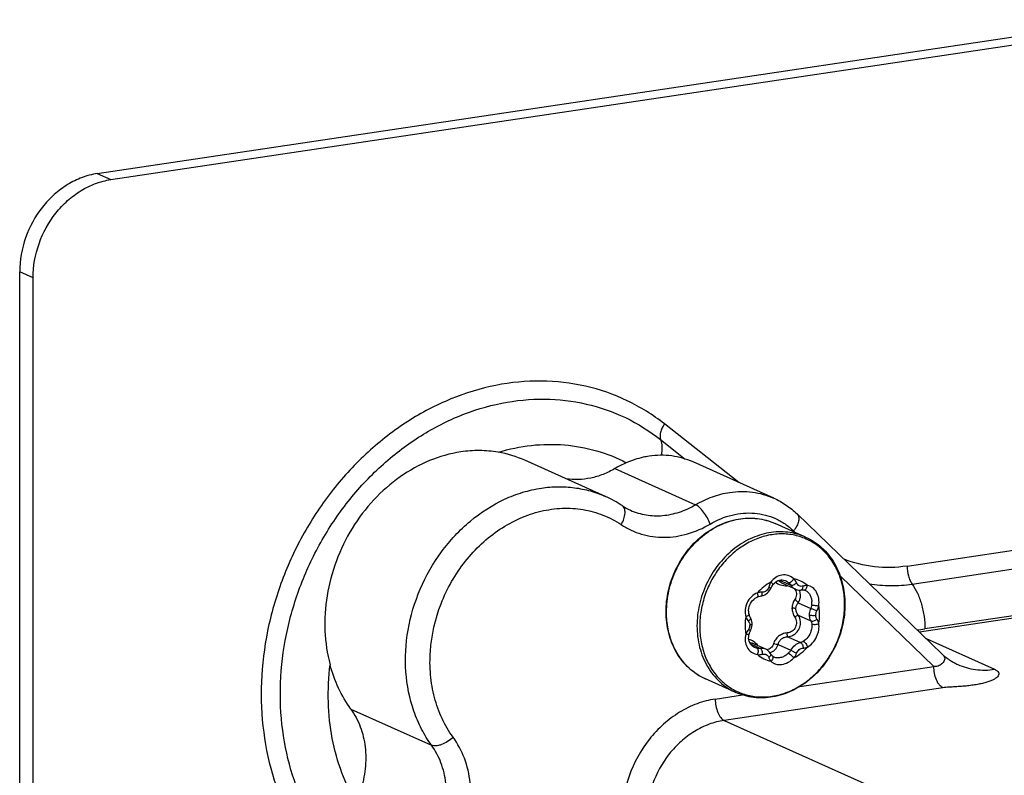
# Model space of a CAD drawing. Header units: millimetres. Extents: x 0 to 1189, y 0 to 841.
# Tile 4 of 27: x 249 to 304, y 321 to 363. Entities that reach past the tile are written whole.
import ezdxf

# ---------------------------------------------------------------- set-up
doc = ezdxf.new("R2010")
doc.units = ezdxf.units.MM
doc.header["$LTSCALE"] = 65.395
doc.layers.get('0').update_dxf_attribs({"linetype": 'CONTINUOUS'})

msp = doc.modelspace()

# ---------------------------------------------------------------- linework, layer by layer
at = {"color": 7, "linetype": 'CONTINUOUS'}
for p, q in [((252.996, 354.554), (310.442, 363.138)), ((253.746, 354.217), (310.442, 362.689)), ((252.996, 354.554), (253.746, 354.217)), ((248.666, 213.847), (248.666, 349.077)), ((249.416, 348.741), (248.666, 349.077)), ((249.416, 213.511), (249.416, 348.741)), ((288.787, 337.319), (284.631, 340.587)), ((284.414, 339.715), (285.791, 338.632)), ((281.343, 336.542), (276.843, 338.559)), ((290.725, 336.45), (286.225, 338.467)), ((281.865, 338.099), (286.365, 336.082)), ((292.027, 335.566), (300.113, 327.753)), ((292.5, 334.277), (290.801, 335.038)), ((291.833, 334.623), (291.923, 334.536)), ((298.159, 332.658), (312.238, 334.762)), ((298.445, 331.658), (312.238, 333.719)), ((291.055, 331.877), (291.681, 331.597)), ((291.93, 331.374), (291.168, 331.715)), ((291.392, 331.844), (291.392, 331.844)), ((294.428, 332.115), (299.656, 327.063)), ((292.492, 331.3), (292.492, 331.3)), ((292.09, 330.614), (292.797, 330.297)), ((307.133, 330.201), (298.858, 328.966)), ((307.32, 330.375), (299.159, 329.156)), ((292.09, 329.925), (292.797, 329.608)), ((293.285, 329.963), (293.285, 329.986)), ((291.509, 328.716), (292.216, 328.399)), ((299.225, 328.612), (303.041, 326.901)), ((289.423, 328.317), (289.984, 328.065)), ((290.276, 328.022), (289.513, 328.364)), ((289.654, 328.122), (289.654, 328.122)), ((290.974, 328.291), (291.681, 327.974)), ((292.184, 325.948), (299.656, 327.063)), ((288.614, 325.608), (286.915, 326.37)), ((300.156, 325.873), (287.961, 324.053)), ((287.461, 325.243), (288.984, 325.47)), ((267.139, 324.683), (271.639, 322.666)), ((287.961, 324.053), (300.605, 318.385))]:
    msp.add_line(p, q, dxfattribs=at)
for points in [[(290.67, 331.607), (290.702, 331.649), (290.76, 331.713), (290.824, 331.768), (290.893, 331.814), (290.965, 331.85), (291.041, 331.875), (291.118, 331.889), (291.198, 331.891), (291.276, 331.881), (291.354, 331.859), (291.392, 331.844)], [(289.967, 330.983), (290.058, 331), (290.14, 331.024), (290.22, 331.059), (290.296, 331.105), (290.368, 331.16), (290.433, 331.224), (290.491, 331.295), (290.539, 331.372), (290.562, 331.417)], [(290.562, 331.417), (290.577, 331.449), (290.611, 331.513), (290.648, 331.574), (290.67, 331.607)], [(291.93, 331.374), (291.978, 331.355), (292.056, 331.333), (292.136, 331.323), (292.216, 331.323), (292.257, 331.327)], [(292.257, 331.327), (292.293, 331.331), (292.356, 331.332), (292.398, 331.328)], [(292.398, 331.328), (292.444, 331.318), (292.492, 331.3)], [(289.356, 329.951), (289.341, 330.011), (289.327, 330.108), (289.325, 330.205), (289.335, 330.302), (289.355, 330.397), (289.387, 330.49), (289.429, 330.578), (289.481, 330.661), (289.542, 330.737), (289.611, 330.805), (289.688, 330.864), (289.771, 330.913), (289.829, 330.94)], [(289.829, 330.94), (289.884, 330.96), (289.967, 330.983)], [(289.432, 329.768), (289.409, 329.812), (289.375, 329.892), (289.356, 329.951)], [(289.518, 329.423), (289.516, 329.474), (289.505, 329.563), (289.484, 329.648), (289.452, 329.727), (289.432, 329.768)], [(289.356, 328.87), (289.367, 328.906), (289.391, 328.974), (289.42, 329.041), (289.437, 329.076)], [(289.437, 329.076), (289.455, 329.116), (289.485, 329.198), (289.505, 329.284), (289.516, 329.372), (289.518, 329.423)], [(289.654, 328.122), (289.611, 328.144), (289.54, 328.19), (289.478, 328.247), (289.426, 328.312), (289.384, 328.384), (289.353, 328.463), (289.334, 328.546), (289.325, 328.632), (289.327, 328.722), (289.341, 328.812), (289.356, 328.87)], [(290.573, 327.736), (290.535, 327.799), (290.491, 327.859), (290.439, 327.914), (290.38, 327.962), (290.316, 328.002), (290.276, 328.022)], [(290.64, 327.654), (290.611, 327.685), (290.573, 327.736)], [(290.747, 327.581), (290.719, 327.596), (290.67, 327.628), (290.64, 327.654)], [(300.113, 327.753), (300.132, 327.736), (300.155, 327.715), (300.182, 327.69), (300.213, 327.663), (300.247, 327.635), (300.283, 327.606), (300.321, 327.576), (300.361, 327.545), (300.402, 327.515), (300.445, 327.484), (300.489, 327.453), (300.535, 327.422), (300.582, 327.392), (300.631, 327.362), (300.68, 327.332), (300.731, 327.303), (300.783, 327.274), (300.836, 327.246), (300.889, 327.219), (300.944, 327.192), (300.996, 327.168)]]:
    msp.add_lwpolyline(points, dxfattribs=at)
for centre, radius, start, end in [((274.315, 332.908), 6.191, 65.8991, 80.311), ((284.761, 333.186), 5.703, 113.3249, 120.514), ((278.704, 330.658), 6.449, 56.425, 65.8432), ((284.05, 338.712), 3.218, 236.4221, 245.8373), ((292.274, 331.479), 0.806, 172.9395, 174.8197), ((291.462, 330.874), 0.678, 82.9645, 89.1399), ((291.543, 331.08), 0.452, 37.0803, 46.9365), ((291.554, 331.089), 0.438, 33.7775, 37.0362), ((291.79, 330.615), 1.063, 353.5525, 3.7015), ((289.657, 330.51), 5.023, 360, 0.2409), ((291.431, 329.499), 0.785, 4.2311, 32.8562), ((293.465, 329.917), 0.396, 177.0079, 180.004), ((289.005, 329.367), 0.383, 356.9065, 0.0073), ((297.708, 338.865), 9.817, 275.8916, 278.5028), ((288.331, 329.486), 3.425, 228.737, 233.6421), ((288.307, 329.455), 3.386, 233.6508, 234.5021), ((288.295, 329.438), 3.365, 234.4995, 238.7134), ((288.283, 329.418), 3.342, 238.7173, 240.1492), ((288.278, 329.409), 3.331, 240.1492, 245.85)]:
    msp.add_arc(centre, radius, start, end, dxfattribs=at)
for points, knots in [([(252.996, 354.554), (252.709, 354.511), (252.131, 354.359), (251.316, 353.958), (250.566, 353.395), (249.687, 352.456), (248.898, 351.018), (248.666, 349.719), (248.666, 349.077)], [0, 0, 0, 0, 0.115699, 0.23552, 0.35932, 0.486394, 0.744673, 1, 1, 1, 1]), ([(249.416, 348.741), (249.416, 349.383), (249.648, 350.682), (250.437, 352.12), (251.316, 353.059), (252.066, 353.621), (252.881, 354.023), (253.459, 354.174), (253.746, 354.217)], [0, 0, 0, 0, 0.255327, 0.513606, 0.64068, 0.76448, 0.884301, 1, 1, 1, 1]), ([(284.631, 340.587), (283.987, 341.093), (282.586, 341.967), (280.241, 342.783), (277.745, 343.07), (275.189, 342.82), (272.662, 342.047), (270.665, 340.999), (269.162, 339.94), (267.715, 338.725), (266.079, 336.96), (264.461, 334.539), (263.228, 331.882), (262.424, 329.078), (262.074, 326.221), (262.193, 323.407), (262.777, 320.731), (263.809, 318.284), (264.791, 316.84), (265.341, 316.19)], [0, 0, 0, 0, 0.056727, 0.113362, 0.170715, 0.229473, 0.290093, 0.35275, 0.384849, 0.417396, 0.483569, 0.550792, 0.618417, 0.685753, 0.752139, 0.817018, 0.880008, 0.940959, 1, 1, 1, 1]), ([(266.227, 316.713), (265.707, 317.326), (264.782, 318.687), (263.809, 320.994), (263.258, 323.517), (263.146, 326.17), (263.476, 328.864), (264.234, 331.507), (265.396, 334.013), (266.922, 336.296), (268.464, 337.959), (269.829, 339.105), (271.246, 340.103), (273.129, 341.092), (275.511, 341.821), (277.921, 342.056), (280.275, 341.786), (282.486, 341.017), (283.807, 340.192), (284.414, 339.715)], [0, 0, 0, 0, 0.059041, 0.119992, 0.182982, 0.247861, 0.314247, 0.381583, 0.449208, 0.516431, 0.582604, 0.615151, 0.64725, 0.709907, 0.770527, 0.829285, 0.886638, 0.943273, 1, 1, 1, 1]), ([(284.631, 340.587), (284.58, 340.512), (284.492, 340.359), (284.406, 340.125), (284.373, 339.908), (284.392, 339.772), (284.414, 339.715)], [0, 0, 0, 0, 0.295223, 0.5667, 0.802824, 1, 1, 1, 1]), ([(275.357, 339.011), (275.961, 339.193), (277.19, 339.448), (279.05, 339.48), (280.849, 339.154), (281.973, 338.702), (282.503, 338.423)], [0, 0, 0, 0, 0.257929, 0.509121, 0.755587, 1, 1, 1, 1]), ([(284.414, 339.715), (284.462, 339.588), (284.511, 339.29), (284.478, 338.993), (284.446, 338.836)], [0, 0, 0, 0, 0.45899, 1, 1, 1, 1]), ([(273.265, 339.027), (272.67, 338.938), (271.476, 338.599), (269.825, 337.677), (268.36, 336.384), (267.154, 334.788), (266.269, 332.972), (265.751, 331.03), (265.625, 329.062), (265.815, 327.774), (265.978, 327.161)], [0, 0, 0, 0, 0.116152, 0.237172, 0.362648, 0.491313, 0.621344, 0.750686, 0.8774, 1, 1, 1, 1]), ([(275.357, 339.011), (275.015, 339.069), (274.315, 339.13), (273.614, 339.079), (273.265, 339.027)], [0, 0, 0, 0, 0.495402, 1, 1, 1, 1]), ([(286.225, 338.467), (285.849, 338.635), (285.033, 338.864), (284.188, 338.85), (283.771, 338.788)], [0, 0, 0, 0, 0.49402, 1, 1, 1, 1]), ([(283.771, 338.788), (283.664, 338.772), (283.23, 338.692), (282.808, 338.554), (282.503, 338.423)], [0, 0, 0, 0, 0.246233, 1, 1, 1, 1]), ([(281.865, 338.099), (281.653, 337.975), (281.216, 337.76), (280.526, 337.55), (279.829, 337.464), (279.367, 337.491), (279.142, 337.526)], [0, 0, 0, 0, 0.260272, 0.5132, 0.759337, 1, 1, 1, 1]), ([(271.639, 322.666), (271.432, 322.951), (271.058, 323.562), (270.481, 324.909), (270.111, 326.784), (270.242, 329.124), (270.926, 331.418), (272.113, 333.502), (273.717, 335.225), (275.332, 336.267), (276.709, 336.797), (277.413, 336.957), (277.765, 337.01)], [0, 0, 0, 0, 0.057907, 0.117217, 0.239955, 0.367805, 0.498693, 0.62981, 0.758291, 0.881908, 0.941673, 1, 1, 1, 1]), ([(277.765, 337.01), (278.072, 337.056), (278.688, 337.106), (279.608, 337.053), (280.501, 336.871), (281.069, 336.665), (281.343, 336.542)], [0, 0, 0, 0, 0.255078, 0.50592, 0.753745, 1, 1, 1, 1]), ([(286.365, 336.082), (286.663, 336.257), (287.279, 336.551), (287.941, 336.721), (288.271, 336.77)], [0, 0, 0, 0, 0.508365, 1, 1, 1, 1]), ([(288.271, 336.77), (288.688, 336.833), (289.533, 336.847), (290.349, 336.618), (290.725, 336.45)], [0, 0, 0, 0, 0.50598, 1, 1, 1, 1]), ([(290.725, 336.45), (290.964, 336.342), (291.427, 336.084), (291.838, 335.75), (292.027, 335.566)], [0, 0, 0, 0, 0.498748, 1, 1, 1, 1]), ([(272.839, 323.115), (272.602, 323.441), (272.188, 324.153), (271.767, 325.333), (271.548, 326.605), (271.535, 328.381), (271.944, 330.166), (272.726, 331.805), (273.487, 332.935), (274.396, 333.922), (275.426, 334.737), (276.546, 335.354), (277.722, 335.753), (278.917, 335.921), (280.094, 335.85), (281.215, 335.542), (281.899, 335.185), (282.217, 334.974)], [0, 0, 0, 0, 0.059476, 0.120839, 0.184126, 0.249145, 0.382317, 0.449716, 0.516703, 0.582689, 0.647188, 0.709871, 0.770615, 0.829537, 0.887001, 0.943583, 1, 1, 1, 1]), ([(282.217, 334.974), (282.278, 335.076), (282.375, 335.281), (282.435, 335.55), (282.43, 335.743), (282.402, 335.863), (282.35, 335.963), (282.298, 336.012), (282.27, 336.031)], [0, 0, 0, 0, 0.312844, 0.590158, 0.70998, 0.816416, 0.911538, 1, 1, 1, 1]), ([(282.733, 335.776), (283.009, 335.652), (283.601, 335.475), (284.539, 335.442), (285.485, 335.641), (286.08, 335.914), (286.365, 336.082)], [0, 0, 0, 0, 0.240028, 0.484645, 0.737375, 1, 1, 1, 1]), ([(287.183, 335.007), (287.139, 335.125), (287.029, 335.357), (286.827, 335.668), (286.634, 335.89), (286.478, 336.02), (286.402, 336.066), (286.365, 336.082)], [0, 0, 0, 0, 0.274991, 0.556788, 0.808239, 0.912874, 1, 1, 1, 1]), ([(287.183, 335.007), (287.562, 335.23), (288.174, 335.487), (289.024, 335.627), (289.65, 335.628), (290.259, 335.527), (290.836, 335.323), (291.369, 335.023), (291.686, 334.765), (291.833, 334.623)], [0, 0, 0, 0, 0.262808, 0.389629, 0.513701, 0.635773, 0.756802, 0.877855, 1, 1, 1, 1]), ([(292.027, 335.566), (292.049, 335.545), (292.087, 335.493), (292.119, 335.397), (292.127, 335.286), (292.104, 335.113), (292.014, 334.881), (291.9, 334.709), (291.833, 334.623)], [0, 0, 0, 0, 0.088159, 0.182731, 0.288317, 0.407165, 0.683621, 1, 1, 1, 1]), ([(284.718, 330.115), (284.718, 330.513), (284.812, 331.319), (285.212, 332.467), (285.846, 333.503), (286.676, 334.361), (287.652, 334.984), (288.716, 335.33), (289.797, 335.368), (290.485, 335.18), (290.801, 335.038)], [0, 0, 0, 0, 0.130387, 0.262925, 0.395226, 0.524956, 0.650365, 0.770739, 0.886672, 1, 1, 1, 1]), ([(284.745, 330.089), (284.745, 330.489), (284.839, 331.297), (285.24, 332.45), (285.875, 333.49), (286.705, 334.351), (287.679, 334.977), (288.736, 335.323), (289.809, 335.364), (290.489, 335.178), (290.801, 335.038)], [0, 0, 0, 0, 0.13092, 0.26417, 0.397177, 0.527417, 0.652958, 0.772946, 0.887954, 1, 1, 1, 1]), ([(282.217, 334.974), (282.392, 334.857), (282.761, 334.65), (283.354, 334.427), (283.978, 334.293), (284.843, 334.237), (285.957, 334.408), (286.788, 334.774), (287.183, 335.007)], [0, 0, 0, 0, 0.120646, 0.241212, 0.362505, 0.48527, 0.73698, 1, 1, 1, 1]), ([(292.5, 334.277), (292.188, 334.416), (291.508, 334.602), (290.435, 334.562), (289.378, 334.215), (288.404, 333.589), (287.574, 332.728), (286.939, 331.688), (286.538, 330.535), (286.444, 329.727), (286.444, 329.328)], [0, 0, 0, 0, 0.112046, 0.227054, 0.347042, 0.472583, 0.602823, 0.73583, 0.86908, 1, 1, 1, 1]), ([(294.68, 330.531), (294.679, 330.821), (294.627, 331.392), (294.395, 332.206), (294.019, 332.934), (293.511, 333.547), (292.89, 334.021), (292.181, 334.334), (291.413, 334.475), (290.616, 334.439), (289.823, 334.229), (289.063, 333.853), (288.365, 333.328), (287.754, 332.674), (287.253, 331.915), (286.881, 331.08), (286.65, 330.201), (286.597, 329.6), (286.597, 329.302)], [0, 0, 0, 0, 0.064641, 0.127203, 0.187625, 0.246173, 0.303445, 0.360274, 0.417584, 0.476201, 0.53671, 0.599372, 0.66411, 0.730553, 0.798107, 0.866043, 0.933584, 1, 1, 1, 1]), ([(292.5, 334.277), (292.666, 334.202), (292.986, 334.026), (293.421, 333.688), (293.802, 333.28), (294.234, 332.651), (294.603, 331.73), (294.698, 330.935), (294.698, 330.531)], [0, 0, 0, 0, 0.118699, 0.238183, 0.359172, 0.482262, 0.735639, 1, 1, 1, 1]), ([(298.159, 332.658), (297.559, 332.569), (296.346, 332.538), (295.166, 332.835), (294.617, 333.057)], [0, 0, 0, 0, 0.50592, 1, 1, 1, 1]), ([(298.159, 332.658), (298.159, 332.473), (298.198, 332.198), (298.317, 331.866), (298.399, 331.72), (298.445, 331.658)], [0, 0, 0, 0, 0.527943, 0.77823, 1, 1, 1, 1]), ([(290.566, 331.764), (290.424, 331.692), (290.151, 331.515), (289.918, 331.289), (289.811, 331.165)], [0, 0, 0, 0, 0.492297, 1, 1, 1, 1]), ([(290.566, 331.764), (290.554, 331.743), (290.508, 331.655), (290.472, 331.563), (290.449, 331.492)], [0, 0, 0, 0, 0.246746, 1, 1, 1, 1]), ([(291.844, 331.955), (291.753, 332.034), (291.539, 332.157), (291.169, 332.184), (290.819, 332.047), (290.639, 331.867), (290.566, 331.764)], [0, 0, 0, 0, 0.248427, 0.491223, 0.739257, 1, 1, 1, 1]), ([(290.67, 331.607), (290.675, 331.614), (290.675, 331.632), (290.665, 331.654), (290.646, 331.684), (290.613, 331.721), (290.582, 331.75), (290.566, 331.764)], [0, 0, 0, 0, 0.134952, 0.236672, 0.362393, 0.666118, 1, 1, 1, 1]), ([(290.825, 331.769), (290.903, 331.697), (291.116, 331.588), (291.347, 331.554), (291.472, 331.552)], [0, 0, 0, 0, 0.460548, 1, 1, 1, 1]), ([(291.168, 331.715), (291.13, 331.732), (291.064, 331.771), (291.013, 331.83), (290.997, 331.86)], [0, 0, 0, 0, 0.545637, 1, 1, 1, 1]), ([(291.392, 331.844), (291.406, 331.837), (291.465, 331.808), (291.519, 331.771), (291.556, 331.739)], [0, 0, 0, 0, 0.246947, 1, 1, 1, 1]), ([(291.556, 331.739), (291.574, 331.733), (291.61, 331.739), (291.656, 331.76), (291.716, 331.8), (291.782, 331.864), (291.827, 331.925), (291.844, 331.955)], [0, 0, 0, 0, 0.152116, 0.267724, 0.406708, 0.718898, 1, 1, 1, 1]), ([(291.556, 331.739), (291.568, 331.729), (291.615, 331.686), (291.656, 331.637), (291.681, 331.597)], [0, 0, 0, 0, 0.252576, 1, 1, 1, 1]), ([(291.681, 331.597), (291.7, 331.59), (291.752, 331.59), (291.865, 331.624), (291.95, 331.678), (292, 331.724)], [0, 0, 0, 0, 0.16977, 0.426148, 1, 1, 1, 1]), ([(292.599, 331.582), (292.492, 331.674), (292.253, 331.833), (291.983, 331.926), (291.844, 331.955)], [0, 0, 0, 0, 0.500707, 1, 1, 1, 1]), ([(292.362, 331.545), (292.327, 331.534), (292.253, 331.523), (292.144, 331.549), (292.055, 331.622), (292.017, 331.688), (292, 331.724)], [0, 0, 0, 0, 0.247338, 0.490647, 0.737454, 1, 1, 1, 1]), ([(289.811, 331.165), (289.688, 331.115), (289.459, 330.965), (289.218, 330.632), (289.109, 330.236), (289.134, 329.962), (289.171, 329.834)], [0, 0, 0, 0, 0.246898, 0.49892, 0.751564, 1, 1, 1, 1]), ([(290.087, 331.205), (290.064, 331.205), (289.971, 331.201), (289.878, 331.184), (289.811, 331.165)], [0, 0, 0, 0, 0.244027, 1, 1, 1, 1]), ([(289.829, 330.94), (289.838, 330.943), (289.847, 330.963), (289.849, 330.99), (289.847, 331.033), (289.835, 331.092), (289.819, 331.141), (289.811, 331.165)], [0, 0, 0, 0, 0.126802, 0.228463, 0.357467, 0.669147, 1, 1, 1, 1]), ([(290.017, 330.992), (290.047, 330.997), (290.072, 331.044), (290.083, 331.094), (290.089, 331.143), (290.089, 331.18), (290.087, 331.205)], [0, 0, 0, 0, 0.382076, 0.525964, 0.680942, 1, 1, 1, 1]), ([(290.449, 331.492), (290.422, 331.412), (290.351, 331.298), (290.206, 331.218), (290.126, 331.205), (290.087, 331.205)], [0, 0, 0, 0, 0.516075, 0.762153, 1, 1, 1, 1]), ([(290.562, 331.417), (290.562, 331.419), (290.56, 331.423), (290.551, 331.432), (290.528, 331.447), (290.492, 331.468), (290.464, 331.484), (290.449, 331.492)], [0, 0, 0, 0, 0.028428, 0.08585, 0.298769, 0.618174, 1, 1, 1, 1]), ([(291.681, 331.597), (291.712, 331.548), (291.784, 331.459), (291.88, 331.396), (291.93, 331.374)], [0, 0, 0, 0, 0.509634, 1, 1, 1, 1]), ([(291.918, 331.332), (291.944, 331.294), (291.983, 331.208), (291.998, 331.066), (291.969, 330.923), (291.924, 330.836), (291.896, 330.796)], [0, 0, 0, 0, 0.244073, 0.489858, 0.741303, 1, 1, 1, 1]), ([(292.214, 330.969), (292.219, 331.031), (292.212, 331.154), (292.17, 331.27), (292.141, 331.323)], [0, 0, 0, 0, 0.505878, 1, 1, 1, 1]), ([(292.257, 331.327), (292.273, 331.329), (292.307, 331.347), (292.341, 331.399), (292.36, 331.468), (292.363, 331.519), (292.362, 331.545)], [0, 0, 0, 0, 0.183384, 0.416776, 0.700123, 1, 1, 1, 1]), ([(292.599, 331.582), (292.58, 331.582), (292.5, 331.579), (292.42, 331.562), (292.362, 331.545)], [0, 0, 0, 0, 0.239438, 1, 1, 1, 1]), ([(292.398, 331.328), (292.421, 331.324), (292.475, 331.335), (292.54, 331.395), (292.584, 331.482), (292.597, 331.549), (292.599, 331.582)], [0, 0, 0, 0, 0.190225, 0.435397, 0.72263, 1, 1, 1, 1]), ([(292.492, 331.3), (292.542, 331.277), (292.639, 331.211), (292.749, 331.066), (292.823, 330.886), (292.846, 330.753), (292.85, 330.684)], [0, 0, 0, 0, 0.22182, 0.462169, 0.722939, 1, 1, 1, 1]), ([(293.239, 330.442), (293.257, 330.575), (293.255, 330.839), (293.138, 331.2), (292.945, 331.433), (292.754, 331.544), (292.651, 331.574), (292.599, 331.582)], [0, 0, 0, 0, 0.279681, 0.542249, 0.779658, 0.891117, 1, 1, 1, 1]), ([(296.057, 331.672), (296.447, 331.606), (297.247, 331.539), (298.047, 331.598), (298.445, 331.658)], [0, 0, 0, 0, 0.495436, 1, 1, 1, 1]), ([(298.445, 331.658), (298.56, 331.501), (298.764, 331.136), (298.985, 330.525), (299.125, 329.853), (299.159, 329.388), (299.159, 329.156)], [0, 0, 0, 0, 0.221496, 0.471473, 0.736254, 1, 1, 1, 1]), ([(291.896, 330.796), (291.848, 330.726), (291.769, 330.571), (291.742, 330.4), (291.742, 330.314)], [0, 0, 0, 0, 0.497698, 1, 1, 1, 1]), ([(292.09, 330.614), (292.081, 330.629), (292.057, 330.662), (291.995, 330.726), (291.938, 330.77), (291.896, 330.796)], [0, 0, 0, 0, 0.197268, 0.449691, 1, 1, 1, 1]), ([(292.09, 330.614), (292.125, 330.668), (292.182, 330.782), (292.209, 330.907), (292.214, 330.969)], [0, 0, 0, 0, 0.506818, 1, 1, 1, 1]), ([(286.915, 326.37), (286.75, 326.444), (286.429, 326.62), (285.994, 326.959), (285.613, 327.366), (285.182, 327.995), (284.812, 328.916), (284.718, 329.711), (284.718, 330.115)], [0, 0, 0, 0, 0.118699, 0.238183, 0.359172, 0.482262, 0.735639, 1, 1, 1, 1]), ([(286.072, 326.912), (285.862, 327.097), (285.478, 327.526), (285.058, 328.296), (284.8, 329.165), (284.745, 329.778), (284.745, 330.089)], [0, 0, 0, 0, 0.237349, 0.482459, 0.736742, 1, 1, 1, 1]), ([(286.597, 329.302), (286.597, 329.012), (286.647, 328.439), (286.875, 327.622), (287.249, 326.891), (287.756, 326.274), (288.376, 325.797), (289.085, 325.481), (289.854, 325.337), (290.651, 325.371), (291.446, 325.58), (292.207, 325.955), (292.907, 326.479), (293.519, 327.134), (294.022, 327.893), (294.395, 328.729), (294.626, 329.609), (294.68, 330.212), (294.68, 330.51)], [0, 0, 0, 0, 0.064683, 0.127291, 0.18775, 0.246325, 0.303607, 0.360431, 0.417723, 0.476314, 0.536796, 0.599432, 0.664148, 0.730576, 0.798121, 0.866051, 0.933588, 1, 1, 1, 1]), ([(294.698, 330.531), (294.698, 330.133), (294.603, 329.327), (294.203, 328.179), (293.569, 327.143), (292.739, 326.286), (291.763, 325.662), (290.7, 325.317), (289.618, 325.278), (288.93, 325.466), (288.614, 325.608)], [0, 0, 0, 0, 0.130387, 0.262925, 0.395226, 0.524956, 0.650365, 0.770739, 0.886672, 1, 1, 1, 1]), ([(291.742, 330.314), (291.742, 330.226), (291.77, 330.049), (291.848, 329.888), (291.896, 329.814)], [0, 0, 0, 0, 0.496342, 1, 1, 1, 1]), ([(291.959, 330.281), (291.947, 330.287), (291.917, 330.296), (291.845, 330.31), (291.785, 330.314), (291.742, 330.314)], [0, 0, 0, 0, 0.184337, 0.425013, 1, 1, 1, 1]), ([(291.959, 330.281), (291.959, 330.342), (291.984, 330.464), (292.051, 330.568), (292.09, 330.614)], [0, 0, 0, 0, 0.497967, 1, 1, 1, 1]), ([(292.09, 329.925), (292.051, 329.977), (291.985, 330.09), (291.959, 330.219), (291.959, 330.281)], [0, 0, 0, 0, 0.512603, 1, 1, 1, 1]), ([(292.722, 329.94), (292.722, 329.97), (292.728, 330.092), (292.761, 330.212), (292.797, 330.297)], [0, 0, 0, 0, 0.246674, 1, 1, 1, 1]), ([(292.846, 330.496), (292.844, 330.479), (292.834, 330.411), (292.816, 330.345), (292.797, 330.297)], [0, 0, 0, 0, 0.251974, 1, 1, 1, 1]), ([(292.797, 330.297), (292.852, 330.28), (292.966, 330.236), (293.078, 330.189), (293.138, 330.162)], [0, 0, 0, 0, 0.465587, 1, 1, 1, 1]), ([(292.846, 330.496), (292.908, 330.485), (293.039, 330.467), (293.17, 330.45), (293.239, 330.442)], [0, 0, 0, 0, 0.477756, 1, 1, 1, 1]), ([(293.069, 329.937), (293.07, 329.957), (293.08, 330.035), (293.11, 330.11), (293.138, 330.162)], [0, 0, 0, 0, 0.247925, 1, 1, 1, 1]), ([(293.138, 330.162), (293.173, 330.228), (293.21, 330.321), (293.234, 330.418), (293.239, 330.442)], [0, 0, 0, 0, 0.748848, 1, 1, 1, 1]), ([(293.285, 329.986), (293.285, 330.025), (293.28, 330.178), (293.261, 330.33), (293.239, 330.442)], [0, 0, 0, 0, 0.252998, 1, 1, 1, 1]), ([(289.171, 329.834), (289.164, 329.793), (289.137, 329.63), (289.125, 329.465), (289.125, 329.341)], [0, 0, 0, 0, 0.252208, 1, 1, 1, 1]), ([(289.356, 329.951), (289.358, 329.943), (289.348, 329.926), (289.329, 329.909), (289.294, 329.886), (289.241, 329.86), (289.195, 329.842), (289.171, 329.834)], [0, 0, 0, 0, 0.120198, 0.220203, 0.348529, 0.662148, 1, 1, 1, 1]), ([(289.171, 329.834), (289.18, 329.812), (289.219, 329.727), (289.269, 329.646), (289.311, 329.59)], [0, 0, 0, 0, 0.25573, 1, 1, 1, 1]), ([(289.432, 329.768), (289.445, 329.744), (289.418, 329.686), (289.369, 329.634), (289.331, 329.604), (289.311, 329.59)], [0, 0, 0, 0, 0.371194, 0.670739, 1, 1, 1, 1]), ([(289.311, 329.59), (289.335, 329.559), (289.374, 329.488), (289.388, 329.407), (289.388, 329.367)], [0, 0, 0, 0, 0.491245, 1, 1, 1, 1]), ([(291.896, 329.814), (291.949, 329.732), (292.016, 329.539), (291.96, 329.239), (291.761, 329.008), (291.568, 328.941), (291.472, 328.931)], [0, 0, 0, 0, 0.249851, 0.500554, 0.750858, 1, 1, 1, 1]), ([(291.509, 328.716), (291.608, 328.725), (291.805, 328.783), (292.046, 328.977), (292.196, 329.248), (292.221, 329.456), (292.214, 329.557)], [0, 0, 0, 0, 0.246433, 0.49622, 0.748432, 1, 1, 1, 1]), ([(292.09, 329.925), (292.08, 329.922), (292.053, 329.91), (292.009, 329.886), (291.954, 329.853), (291.916, 329.827), (291.896, 329.814)], [0, 0, 0, 0, 0.147128, 0.382667, 0.681183, 1, 1, 1, 1]), ([(292.722, 329.94), (292.742, 329.931), (292.794, 329.917), (292.91, 329.904), (293.005, 329.907), (293.068, 329.917)], [0, 0, 0, 0, 0.188215, 0.456162, 1, 1, 1, 1]), ([(292.797, 329.608), (292.785, 329.632), (292.74, 329.737), (292.722, 329.853), (292.722, 329.94)], [0, 0, 0, 0, 0.240407, 1, 1, 1, 1]), ([(292.797, 329.608), (292.816, 329.598), (292.87, 329.587), (292.959, 329.6), (293.054, 329.637), (293.112, 329.675), (293.138, 329.696)], [0, 0, 0, 0, 0.178865, 0.433185, 0.728342, 1, 1, 1, 1]), ([(292.797, 329.608), (292.803, 329.595), (292.826, 329.541), (292.84, 329.484), (292.846, 329.441)], [0, 0, 0, 0, 0.247777, 1, 1, 1, 1]), ([(293.138, 329.696), (293.117, 329.727), (293.081, 329.798), (293.068, 329.876), (293.068, 329.917)], [0, 0, 0, 0, 0.481132, 1, 1, 1, 1]), ([(293.239, 329.47), (293.234, 329.49), (293.21, 329.569), (293.173, 329.645), (293.138, 329.696)], [0, 0, 0, 0, 0.252775, 1, 1, 1, 1]), ([(293.239, 329.47), (293.246, 329.511), (293.273, 329.674), (293.285, 329.839), (293.285, 329.963)], [0, 0, 0, 0, 0.252208, 1, 1, 1, 1]), ([(286.444, 329.328), (286.444, 328.924), (286.537, 328.133), (286.904, 327.216), (287.331, 326.592), (287.707, 326.189), (288.135, 325.855), (288.451, 325.681), (288.614, 325.608)], [0, 0, 0, 0, 0.266033, 0.519935, 0.64282, 0.763325, 0.882113, 1, 1, 1, 1]), ([(289.125, 329.341), (289.125, 329.3), (289.129, 329.14), (289.148, 328.979), (289.171, 328.862)], [0, 0, 0, 0, 0.253142, 1, 1, 1, 1]), ([(289.311, 329.124), (289.297, 329.104), (289.245, 329.019), (289.199, 328.93), (289.171, 328.862)], [0, 0, 0, 0, 0.252099, 1, 1, 1, 1]), ([(289.387, 329.346), (289.386, 329.326), (289.376, 329.248), (289.344, 329.174), (289.311, 329.124)], [0, 0, 0, 0, 0.247985, 1, 1, 1, 1]), ([(289.437, 329.076), (289.436, 329.075), (289.432, 329.075), (289.426, 329.077), (289.414, 329.08), (289.393, 329.088), (289.358, 329.103), (289.328, 329.117), (289.311, 329.124)], [0, 0, 0, 0, 0.022088, 0.074844, 0.1597, 0.27552, 0.591461, 1, 1, 1, 1]), ([(289.518, 329.423), (289.518, 329.417), (289.51, 329.406), (289.495, 329.396), (289.472, 329.385), (289.436, 329.375), (289.405, 329.369), (289.388, 329.367)], [0, 0, 0, 0, 0.13716, 0.236486, 0.35832, 0.657086, 1, 1, 1, 1]), ([(292.85, 329.271), (292.844, 329.19), (292.803, 328.985), (292.654, 328.693), (292.475, 328.521), (292.375, 328.462)], [0, 0, 0, 0, 0.252551, 0.641119, 1, 1, 1, 1]), ([(292.599, 328.139), (292.708, 328.2), (292.91, 328.369), (293.128, 328.701), (293.251, 329.08), (293.258, 329.345), (293.239, 329.47)], [0, 0, 0, 0, 0.239702, 0.49789, 0.757251, 1, 1, 1, 1]), ([(292.846, 329.441), (292.868, 329.426), (292.93, 329.406), (293.035, 329.403), (293.144, 329.423), (293.212, 329.452), (293.239, 329.47)], [0, 0, 0, 0, 0.192682, 0.466923, 0.761975, 1, 1, 1, 1]), ([(292.846, 329.441), (292.847, 329.427), (292.853, 329.371), (292.853, 329.314), (292.85, 329.271)], [0, 0, 0, 0, 0.242989, 1, 1, 1, 1]), ([(289.171, 328.862), (289.136, 328.739), (289.107, 328.483), (289.215, 328.119), (289.463, 327.841), (289.692, 327.746), (289.811, 327.722)], [0, 0, 0, 0, 0.261791, 0.511039, 0.753708, 1, 1, 1, 1]), ([(289.356, 328.87), (289.353, 328.863), (289.338, 328.854), (289.317, 328.85), (289.282, 328.847), (289.233, 328.851), (289.192, 328.857), (289.171, 328.862)], [0, 0, 0, 0, 0.127321, 0.228447, 0.354965, 0.66221, 1, 1, 1, 1]), ([(289.85, 328.213), (289.777, 328.3), (289.62, 328.448), (289.427, 328.547), (289.331, 328.571)], [0, 0, 0, 0, 0.535747, 1, 1, 1, 1]), ([(291.472, 328.931), (291.384, 328.923), (291.211, 328.883), (290.98, 328.754), (290.804, 328.563), (290.733, 328.407), (290.709, 328.326)], [0, 0, 0, 0, 0.257025, 0.509455, 0.756065, 1, 1, 1, 1]), ([(290.974, 328.291), (290.985, 328.35), (291.024, 328.466), (291.144, 328.609), (291.315, 328.695), (291.444, 328.714), (291.509, 328.716)], [0, 0, 0, 0, 0.242186, 0.483056, 0.734456, 1, 1, 1, 1]), ([(291.509, 328.716), (291.504, 328.725), (291.496, 328.752), (291.487, 328.8), (291.478, 328.862), (291.474, 328.908), (291.472, 328.931)], [0, 0, 0, 0, 0.142873, 0.376453, 0.676441, 1, 1, 1, 1]), ([(292.375, 328.462), (292.363, 328.455), (292.313, 328.427), (292.258, 328.408), (292.216, 328.399)], [0, 0, 0, 0, 0.253747, 1, 1, 1, 1]), ([(292.375, 328.462), (292.401, 328.455), (292.457, 328.42), (292.526, 328.341), (292.578, 328.243), (292.597, 328.171), (292.599, 328.139)], [0, 0, 0, 0, 0.19433, 0.468353, 0.762028, 1, 1, 1, 1]), ([(289.379, 328.398), (289.389, 328.397), (289.436, 328.393), (289.48, 328.378), (289.513, 328.364)], [0, 0, 0, 0, 0.227955, 1, 1, 1, 1]), ([(289.796, 328.077), (289.784, 328.079), (289.735, 328.091), (289.688, 328.107), (289.654, 328.122)], [0, 0, 0, 0, 0.252583, 1, 1, 1, 1]), ([(289.984, 328.065), (289.969, 328.064), (289.906, 328.061), (289.843, 328.067), (289.796, 328.077)], [0, 0, 0, 0, 0.247262, 1, 1, 1, 1]), ([(289.796, 328.077), (289.812, 328.068), (289.831, 328.038), (289.844, 327.991), (289.852, 327.921), (289.843, 327.828), (289.824, 327.756), (289.811, 327.722)], [0, 0, 0, 0, 0.147782, 0.260458, 0.397424, 0.711104, 1, 1, 1, 1]), ([(290.276, 328.022), (290.231, 328.042), (290.135, 328.07), (290.034, 328.071), (289.984, 328.065)], [0, 0, 0, 0, 0.491688, 1, 1, 1, 1]), ([(289.984, 328.065), (290.001, 328.057), (290.035, 328.019), (290.081, 327.911), (290.092, 327.81), (290.087, 327.742)], [0, 0, 0, 0, 0.162295, 0.411563, 1, 1, 1, 1]), ([(290.709, 328.326), (290.696, 328.282), (290.66, 328.199), (290.576, 328.093), (290.466, 328.018), (290.382, 327.992), (290.34, 327.986)], [0, 0, 0, 0, 0.258793, 0.510159, 0.755911, 1, 1, 1, 1]), ([(290.512, 327.83), (290.564, 327.843), (290.668, 327.887), (290.847, 328.027), (290.938, 328.182), (290.974, 328.291)], [0, 0, 0, 0, 0.241259, 0.488103, 1, 1, 1, 1]), ([(290.974, 328.291), (290.957, 328.288), (290.916, 328.285), (290.826, 328.292), (290.756, 328.31), (290.709, 328.326)], [0, 0, 0, 0, 0.199463, 0.452257, 1, 1, 1, 1]), ([(291.681, 327.974), (291.656, 327.93), (291.615, 327.874), (291.568, 327.824), (291.556, 327.812)], [0, 0, 0, 0, 0.748247, 1, 1, 1, 1]), ([(291.681, 327.974), (291.739, 328.081), (291.888, 328.27), (292.106, 328.377), (292.216, 328.399)], [0, 0, 0, 0, 0.51954, 1, 1, 1, 1]), ([(291.681, 327.974), (291.728, 327.946), (291.835, 327.885), (291.941, 327.826), (292, 327.795)], [0, 0, 0, 0, 0.453411, 1, 1, 1, 1]), ([(291.844, 327.54), (291.986, 327.612), (292.259, 327.789), (292.492, 328.015), (292.599, 328.139)], [0, 0, 0, 0, 0.492297, 1, 1, 1, 1]), ([(292, 327.795), (292.034, 327.873), (292.104, 327.985), (292.248, 328.065), (292.325, 328.08), (292.362, 328.082)], [0, 0, 0, 0, 0.523998, 0.77114, 1, 1, 1, 1]), ([(292.216, 328.399), (292.237, 328.391), (292.281, 328.356), (292.327, 328.278), (292.357, 328.182), (292.363, 328.114), (292.362, 328.082)], [0, 0, 0, 0, 0.184518, 0.441698, 0.734165, 1, 1, 1, 1]), ([(292.362, 328.082), (292.423, 328.085), (292.504, 328.101), (292.581, 328.131), (292.599, 328.139)], [0, 0, 0, 0, 0.747697, 1, 1, 1, 1]), ([(289.811, 327.722), (289.918, 327.63), (290.157, 327.471), (290.427, 327.378), (290.566, 327.349)], [0, 0, 0, 0, 0.500707, 1, 1, 1, 1]), ([(290.087, 327.742), (290.124, 327.75), (290.2, 327.76), (290.311, 327.734), (290.399, 327.663), (290.435, 327.597), (290.449, 327.563)], [0, 0, 0, 0, 0.260029, 0.505565, 0.749891, 1, 1, 1, 1]), ([(290.553, 327.77), (290.56, 327.756), (290.566, 327.719), (290.545, 327.663), (290.504, 327.609), (290.468, 327.577), (290.449, 327.563)], [0, 0, 0, 0, 0.187027, 0.422795, 0.704942, 1, 1, 1, 1]), ([(290.449, 327.563), (290.456, 327.543), (290.488, 327.468), (290.529, 327.396), (290.566, 327.349)], [0, 0, 0, 0, 0.262075, 1, 1, 1, 1]), ([(290.64, 327.654), (290.656, 327.638), (290.68, 327.59), (290.671, 327.504), (290.631, 327.42), (290.589, 327.37), (290.566, 327.349)], [0, 0, 0, 0, 0.193275, 0.439149, 0.724485, 1, 1, 1, 1]), ([(290.566, 327.349), (290.603, 327.312), (290.689, 327.248), (290.892, 327.162), (291.192, 327.151), (291.546, 327.281), (291.752, 327.443), (291.844, 327.54)], [0, 0, 0, 0, 0.110081, 0.221986, 0.458623, 0.720042, 1, 1, 1, 1]), ([(291.556, 327.812), (291.498, 327.754), (291.372, 327.653), (291.16, 327.557), (290.944, 327.526), (290.807, 327.555), (290.747, 327.581)], [0, 0, 0, 0, 0.276274, 0.538936, 0.780176, 1, 1, 1, 1]), ([(291.556, 327.812), (291.575, 327.797), (291.622, 327.756), (291.72, 327.666), (291.797, 327.591), (291.844, 327.54)], [0, 0, 0, 0, 0.186523, 0.470992, 1, 1, 1, 1]), ([(300.113, 327.753), (300.139, 327.728), (300.185, 327.68), (300.238, 327.603), (300.266, 327.521), (300.26, 327.43), (300.213, 327.33), (300.14, 327.243), (300.051, 327.167), (299.953, 327.105), (299.82, 327.054), (299.713, 327.05), (299.656, 327.063)], [0, 0, 0, 0, 0.095641, 0.177059, 0.248611, 0.321879, 0.412925, 0.539747, 0.623063, 0.723629, 0.846096, 1, 1, 1, 1]), ([(267.461, 319.398), (267.134, 319.95), (266.575, 321.135), (266.047, 323.054), (265.83, 325.088), (265.895, 326.47), (265.978, 327.161)], [0, 0, 0, 0, 0.239353, 0.486089, 0.739972, 1, 1, 1, 1]), ([(267.139, 324.683), (266.874, 325.048), (266.41, 325.845), (266.098, 326.712), (265.978, 327.161)], [0, 0, 0, 0, 0.492259, 1, 1, 1, 1]), ([(300.156, 325.873), (300.084, 325.905), (299.983, 325.999), (299.876, 326.157), (299.768, 326.377), (299.681, 326.683), (299.656, 326.939), (299.656, 327.063)], [0, 0, 0, 0, 0.177108, 0.294624, 0.428798, 0.722039, 1, 1, 1, 1]), ([(303.041, 326.901), (303.092, 326.878), (303.178, 326.833), (303.258, 326.749), (303.282, 326.68), (303.285, 326.614), (303.25, 326.529), (303.163, 326.438), (303.036, 326.352), (302.868, 326.271), (302.663, 326.196), (302.422, 326.128), (302.149, 326.068), (301.85, 326.018), (301.529, 325.977), (301.192, 325.946), (300.846, 325.923), (300.554, 325.908), (300.324, 325.892), (300.211, 325.881), (300.156, 325.873)], [0, 0, 0, 0, 0.045621, 0.077924, 0.091155, 0.103748, 0.130411, 0.163149, 0.204153, 0.254213, 0.313381, 0.381213, 0.45689, 0.539298, 0.62711, 0.718865, 0.813068, 0.908133, 0.955121, 1, 1, 1, 1]), ([(300.996, 327.168), (301.304, 327.03), (301.983, 326.838), (302.688, 326.848), (303.041, 326.901)], [0, 0, 0, 0, 0.486427, 1, 1, 1, 1]), ([(287.461, 325.243), (287.116, 325.191), (286.423, 325.009), (285.444, 324.528), (284.544, 323.853), (283.49, 322.727), (282.543, 321), (282.264, 319.442), (282.264, 318.671)], [0, 0, 0, 0, 0.115697, 0.235515, 0.359314, 0.486387, 0.744668, 1, 1, 1, 1]), ([(287.461, 325.243), (287.461, 325.113), (287.487, 324.857), (287.575, 324.555), (287.677, 324.343), (287.783, 324.183), (287.885, 324.086), (287.961, 324.053)], [0, 0, 0, 0, 0.289649, 0.571287, 0.699279, 0.814416, 1, 1, 1, 1]), ([(267.139, 324.683), (267.356, 324.382), (267.715, 323.702), (267.982, 322.559), (267.979, 321.344), (267.799, 320.539), (267.667, 320.146)], [0, 0, 0, 0, 0.235317, 0.48137, 0.737294, 1, 1, 1, 1]), ([(287.961, 324.053), (287.673, 324.01), (287.096, 323.858), (286.28, 323.457), (285.53, 322.894), (284.652, 321.956), (283.862, 320.517), (283.63, 319.218), (283.63, 318.576)], [0, 0, 0, 0, 0.115697, 0.235516, 0.359314, 0.486387, 0.744667, 1, 1, 1, 1]), ([(272.839, 323.115), (272.745, 323.025), (272.543, 322.867), (272.264, 322.722), (272.041, 322.652), (271.854, 322.621), (271.714, 322.632), (271.639, 322.666)], [0, 0, 0, 0, 0.291443, 0.573008, 0.700494, 0.815014, 1, 1, 1, 1]), ([(273.473, 317.671), (273.631, 318.142), (273.847, 319.108), (273.85, 320.566), (273.53, 321.937), (273.1, 322.754), (272.839, 323.115)], [0, 0, 0, 0, 0.262706, 0.518631, 0.764684, 1, 1, 1, 1]), ([(272.167, 318.129), (272.299, 318.522), (272.479, 319.327), (272.482, 320.542), (272.215, 321.684), (271.856, 322.365), (271.639, 322.666)], [0, 0, 0, 0, 0.262706, 0.51863, 0.764683, 1, 1, 1, 1])]:
    msp.add_open_spline(points, degree=3, knots=knots, dxfattribs=at)
for points in [[(292, 331.724), (291.961, 331.808), (291.908, 331.887), (291.844, 331.955)], [(289.811, 327.722), (289.903, 327.714), (289.997, 327.721), (290.087, 327.742)], [(291.844, 327.54), (291.907, 327.617), (291.961, 327.703), (292, 327.795)]]:
    msp.add_open_spline(points, degree=3, dxfattribs=at)

doc.saveas('drawing.dxf')
